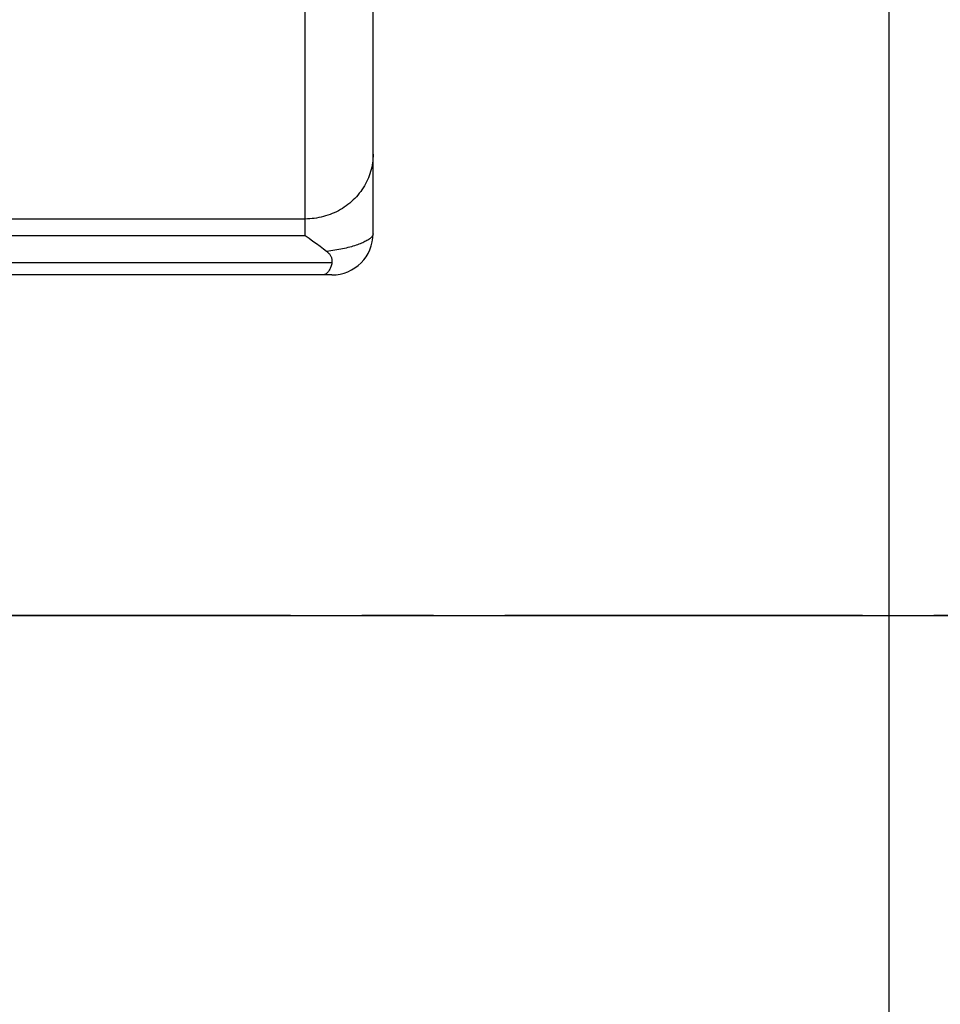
# Model space of a CAD drawing. Header units: millimetres. Extents: x -2920 to -2517, y -3921 to -3641.
# Tile 8 of 15: x -2787 to -2764, y -3749 to -3725. Entities that reach past the tile are written whole.
import ezdxf

# ---------------------------------------------------------------- set-up
doc = ezdxf.new("R2010")
doc.units = ezdxf.units.MM
doc.header["$LTSCALE"] = 23.1
doc.header["$PDMODE"] = 3
doc.header["$PDSIZE"] = 0.3125
doc.linetypes.add('CENTER', pattern=[0.6, 0.375, -0.075, 0.075, -0.075])
doc.layers.get('0').update_dxf_attribs({"linetype": 'CONTINUOUS'})
doc.layers.get('Defpoints').update_dxf_attribs({"linetype": 'CONTINUOUS'})
doc.layers.add('1', color=1, linetype='CONTINUOUS')
doc.layers.add('DEFAULT_1', color=7, linetype='CENTER')
doc.styles.get("Standard").update_dxf_attribs({"font": 'txt', "width": 0.8})
doc.dimstyles.get("Standard").update_dxf_attribs({"dimtxt": 2.5, "dimasz": 3.5, "dimexe": 2, "dimexo": 0, "dimtad": 1, "dimdec": 3, "dimdsep": 46, "dimtxsty": 'Standard', "dimblk": '_FILLED', "dimblk1": '_FILLED', "dimblk2": '_FILLED', "dimcen": 0.09, "dimclrt": 5, "dimadec": 3, "dimazin": 2, "dimtol": 1, "dimtp": 0.001, "dimtm": 0.001, "dimtfac": 1, "dimtdec": 3, "dimtofl": 0, "dimtmove": 0, "dimatfit": 3, "dimldrblk": '_FILLED', "dimfxl": 1, "dimtolj": 1, "dimarcsym": 0})

# ---------------------------------------------------------------- blocks, each defined once
blk = doc.blocks.new('_FILLED')
at = {"color": 0, "linetype": 'ByBlock'}
blk.add_solid([(0, 0), (-1, 0.2143), (-1, -0.2143)], dxfattribs=at)
blk = doc.blocks.new('*D10')
at = {"layer": '1', "lineweight": -2, "transparency": 16777216}
for p, q in [((-2765.666, -3714.472), (-2765.666, -3779.056)), ((-2848.766, -3751.072), (-2848.766, -3779.056)), ((-2845.266, -3777.056), (-2811.174, -3777.056)), ((-2769.166, -3777.056), (-2803.258, -3777.056))]:
    blk.add_line(p, q, dxfattribs=at)
at = {"layer": 'Defpoints', "color": 0, "transparency": 16777216}
for p in [(-2765.666, -3714.472), (-2848.766, -3751.072), (-2765.666, -3777.056)]:
    blk.add_point(p, dxfattribs=at)
at = {"layer": '1', "lineweight": -2, "transparency": 16777216, "xscale": 3.5, "yscale": 3.5, "zscale": 3.5, "rotation": 180}
blk.add_blockref('_FILLED', (-2848.766, -3777.056), dxfattribs=at)
at = {"layer": '1', "lineweight": -2, "transparency": 16777216, "xscale": 3.5, "yscale": 3.5, "zscale": 3.5}
blk.add_blockref('_FILLED', (-2765.666, -3777.056), dxfattribs=at)
at = {"layer": '1', "transparency": 16777216, "insert": (-2807.216, -3777.056), "char_height": 2.5, "attachment_point": 5}
blk.add_mtext('\\A1;1662', dxfattribs=at)
blk = doc.blocks.new('*D11')
at = {"layer": '1', "lineweight": -2, "transparency": 16777216}
for p, q in [((-2851.541, -3739.472), (-2741.638, -3739.472)), ((-2743.638, -3742.972), (-2743.638, -3749.722)), ((-2743.638, -3760.222), (-2743.638, -3753.472)), ((-2832.602, -3763.722), (-2741.638, -3763.722))]:
    blk.add_line(p, q, dxfattribs=at)
at = {"layer": 'Defpoints', "color": 0, "transparency": 16777216}
for p in [(-2851.541, -3739.472), (-2743.638, -3739.472), (-2832.602, -3763.722)]:
    blk.add_point(p, dxfattribs=at)
at = {"layer": '1', "lineweight": -2, "transparency": 16777216, "xscale": 3.5, "yscale": 3.5, "zscale": 3.5}
for p, rotation in [((-2743.638, -3739.472), 90), ((-2743.638, -3763.722), 270)]:
    blk.add_blockref('_FILLED', p, dxfattribs=dict(at, rotation=rotation))
at = {"layer": '1', "transparency": 16777216, "insert": (-2743.638, -3751.597), "char_height": 2.5, "attachment_point": 5}
blk.add_mtext('\\A1;485', dxfattribs=at)
blk = doc.blocks.new('*D24')
at = {"layer": '1', "lineweight": -2, "transparency": 16777216}
for p, q in [((-2786.31, -3667.92), (-2720.778, -3667.92)), ((-2722.778, -3671.42), (-2722.778, -3714.08)), ((-2722.778, -3760.222), (-2722.778, -3717.83)), ((-2741.638, -3763.722), (-2720.778, -3763.722))]:
    blk.add_line(p, q, dxfattribs=at)
at = {"layer": 'Defpoints', "color": 0, "transparency": 16777216}
for p in [(-2786.31, -3667.92), (-2741.638, -3763.722), (-2722.778, -3763.722)]:
    blk.add_point(p, dxfattribs=at)
at = {"layer": '1', "lineweight": -2, "transparency": 16777216, "xscale": 3.5, "yscale": 3.5, "zscale": 3.5}
for p, rotation in [((-2722.778, -3667.92), 90), ((-2722.778, -3763.722), 270)]:
    blk.add_blockref('_FILLED', p, dxfattribs=dict(at, rotation=rotation))
at = {"layer": '1', "transparency": 16777216, "insert": (-2722.778, -3715.955), "char_height": 2.5, "attachment_point": 5}
blk.add_mtext('\\A1;1916', dxfattribs=at)

msp = doc.modelspace()

# ---------------------------------------------------------------- linework, layer by layer
at = {"color": 7, "linetype": 'Continuous'}
for p, q in [((-2779.816, -3730.273), (-2779.816, -3716.223)), ((-2778.166, -3730.222), (-2778.166, -3717.222)), ((-2779.816, -3729.867), (-2801.475, -3729.867)), ((-2779.816, -3730.273), (-2801.467, -3730.273)), ((-2779.163, -3730.929), (-2801.466, -3730.929)), ((-2779.166, -3731.222), (-2801.466, -3731.222))]:
    msp.add_line(p, q, dxfattribs=at)
for points in [[(-2778.166, -3728.294), (-2778.167, -3728.347), (-2778.17, -3728.401), (-2778.175, -3728.455), (-2778.181, -3728.508), (-2778.19, -3728.561), (-2778.2, -3728.614), (-2778.213, -3728.666), (-2778.227, -3728.718), (-2778.243, -3728.77), (-2778.261, -3728.82), (-2778.281, -3728.871), (-2778.302, -3728.92), (-2778.326, -3728.969), (-2778.351, -3729.017), (-2778.378, -3729.065), (-2778.406, -3729.111), (-2778.436, -3729.156), (-2778.468, -3729.201), (-2778.501, -3729.244), (-2778.536, -3729.286), (-2778.572, -3729.327), (-2778.61, -3729.367), (-2778.649, -3729.406), (-2778.69, -3729.443), (-2778.731, -3729.479), (-2778.775, -3729.514), (-2778.819, -3729.547), (-2778.864, -3729.579), (-2778.911, -3729.609), (-2778.959, -3729.638), (-2779.007, -3729.665), (-2779.057, -3729.69), (-2779.107, -3729.714), (-2779.158, -3729.736), (-2779.211, -3729.757), (-2779.263, -3729.776), (-2779.317, -3729.793), (-2779.371, -3729.808), (-2779.425, -3729.822), (-2779.48, -3729.834), (-2779.536, -3729.844), (-2779.591, -3729.852), (-2779.647, -3729.858), (-2779.703, -3729.863), (-2779.76, -3729.866), (-2779.816, -3729.867)], [(-2779.293, -3730.652), (-2779.369, -3730.594), (-2779.45, -3730.534), (-2779.536, -3730.472), (-2779.625, -3730.408), (-2779.719, -3730.341), (-2779.816, -3730.273)], [(-2778.166, -3730.222), (-2778.167, -3730.235), (-2778.17, -3730.247), (-2778.174, -3730.26), (-2778.18, -3730.272), (-2778.188, -3730.285), (-2778.198, -3730.298), (-2778.21, -3730.311), (-2778.223, -3730.324), (-2778.238, -3730.337), (-2778.255, -3730.35), (-2778.274, -3730.363), (-2778.294, -3730.376), (-2778.315, -3730.389), (-2778.339, -3730.402), (-2778.364, -3730.415), (-2778.39, -3730.428), (-2778.418, -3730.441), (-2778.448, -3730.454), (-2778.479, -3730.467), (-2778.511, -3730.479), (-2778.545, -3730.491), (-2778.58, -3730.503), (-2778.617, -3730.515), (-2778.654, -3730.527), (-2778.693, -3730.538), (-2778.734, -3730.549), (-2778.775, -3730.56), (-2778.817, -3730.57), (-2778.861, -3730.581), (-2778.905, -3730.59), (-2778.951, -3730.6), (-2778.997, -3730.609), (-2779.045, -3730.617), (-2779.093, -3730.625), (-2779.142, -3730.633), (-2779.191, -3730.64), (-2779.242, -3730.646), (-2779.292, -3730.652)], [(-2779.163, -3730.929), (-2779.16, -3730.917), (-2779.158, -3730.904), (-2779.157, -3730.891), (-2779.157, -3730.877), (-2779.157, -3730.864), (-2779.159, -3730.85), (-2779.161, -3730.836), (-2779.165, -3730.822), (-2779.169, -3730.808), (-2779.175, -3730.794), (-2779.182, -3730.78), (-2779.189, -3730.765), (-2779.198, -3730.751), (-2779.208, -3730.736), (-2779.219, -3730.722), (-2779.232, -3730.708), (-2779.245, -3730.694), (-2779.26, -3730.68), (-2779.276, -3730.666), (-2779.293, -3730.652)], [(-2779.163, -3730.929), (-2779.17, -3730.955), (-2779.178, -3730.979), (-2779.185, -3731.002), (-2779.193, -3731.024), (-2779.202, -3731.045), (-2779.21, -3731.066), (-2779.219, -3731.085), (-2779.229, -3731.103), (-2779.238, -3731.119), (-2779.249, -3731.135), (-2779.259, -3731.149), (-2779.27, -3731.162), (-2779.281, -3731.174), (-2779.292, -3731.185), (-2779.304, -3731.194), (-2779.317, -3731.202), (-2779.329, -3731.209), (-2779.342, -3731.214), (-2779.354, -3731.218), (-2779.366, -3731.22), (-2779.379, -3731.222), (-2779.391, -3731.222)]]:
    msp.add_lwpolyline(points, dxfattribs=at)
msp.add_arc((-2779.166, -3730.222), 1, 270, 0, dxfattribs=at)
at = {"layer": 'DEFAULT_1'}
msp.add_line((-2752.451, -3739.472), (-2851.541, -3739.472), dxfattribs=at)

# ---------------------------------------------------------------- dimensions: what is measured, and where the dimension line sits
at = {"layer": '1'}
dim = msp.add_linear_dim(base=(-2722.778, -3763.722), p1=(-2786.31, -3667.92), p2=(-2741.638, -3763.722), angle=90, dimstyle='Standard', override={"dimtad": 0, "dimtih": 1, "dimtoh": 1, "dimdec": 0, "dimlfac": 20, "dimzin": 0, "dimcen": 3.78, "dimclrd": 256, "dimclre": 256, "dimclrt": 256, "dimadec": 0, "dimazin": 0, "dimtol": 0, "dimtdec": 0, "dimtzin": 0}, dxfattribs=at)
dim.commit()
dim.dimension.update_dxf_attribs({"geometry": '*D24', "text_midpoint": (-2722.778, -3715.955), "dimtype": 160})
dim = msp.add_linear_dim(base=(-2765.666, -3777.056), p1=(-2848.766, -3751.072), p2=(-2765.666, -3714.472), dimstyle='Standard', override={"dimtad": 0, "dimtih": 1, "dimtoh": 1, "dimdec": 0, "dimlfac": 20, "dimzin": 0, "dimcen": 3.78, "dimclrd": 256, "dimclre": 256, "dimclrt": 256, "dimadec": 0, "dimazin": 0, "dimtol": 0, "dimtdec": 0, "dimtzin": 0}, dxfattribs=at)
dim.commit()
dim.dimension.update_dxf_attribs({"geometry": '*D10', "text_midpoint": (-2807.216, -3777.056)})
dim = msp.add_linear_dim(base=(-2743.638, -3739.472), p1=(-2832.602, -3763.722), p2=(-2851.541, -3739.472), angle=90, dimstyle='Standard', override={"dimtad": 0, "dimtih": 1, "dimtoh": 1, "dimdec": 0, "dimlfac": 20, "dimzin": 0, "dimcen": 3.78, "dimclrd": 256, "dimclre": 256, "dimclrt": 256, "dimadec": 0, "dimazin": 0, "dimtol": 0, "dimtdec": 0, "dimtzin": 0}, dxfattribs=at)
dim.commit()
dim.dimension.update_dxf_attribs({"geometry": '*D11', "text_midpoint": (-2743.638, -3751.597)})

doc.saveas('drawing.dxf')
